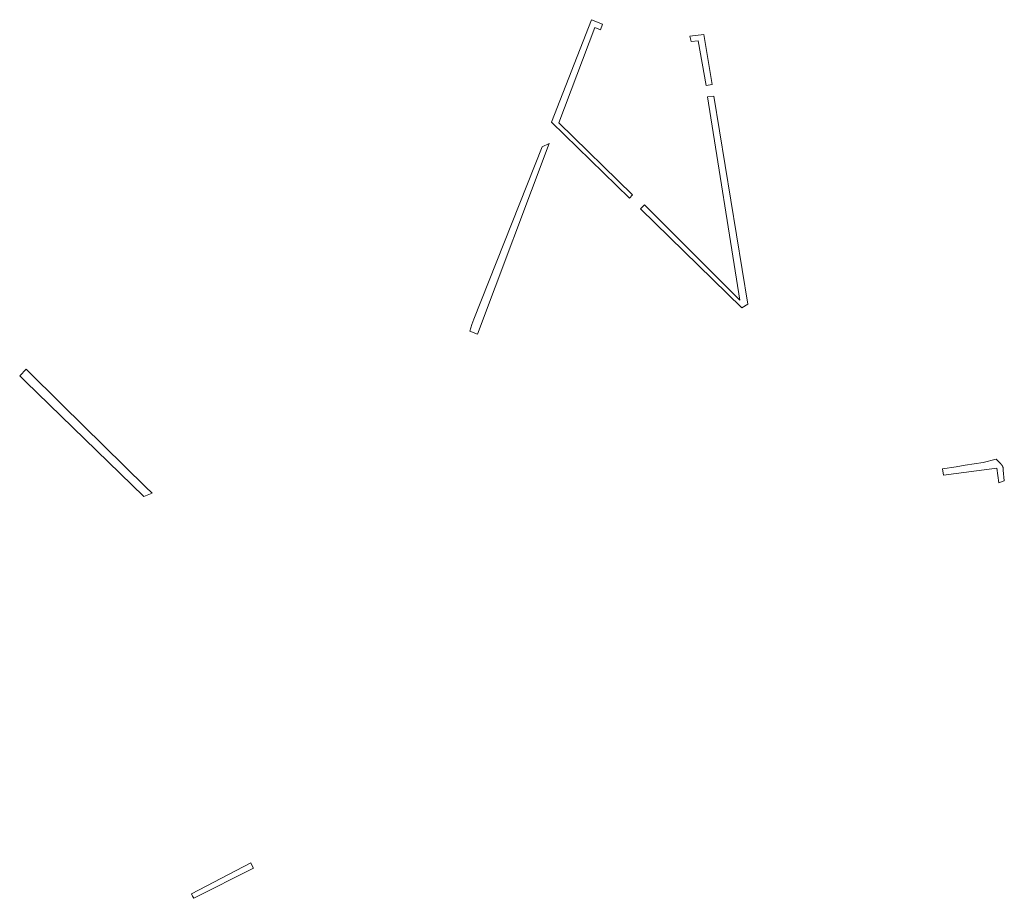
# Model space of a CAD drawing. Extents: x 212171 to 228808, y 571701 to 593093.
# Tile 37 of 97: x 222338 to 222557, y 584621 to 584817. Entities that reach past the tile are written whole.
import ezdxf

# ---------------------------------------------------------------- set-up
doc = ezdxf.new("R2010")
doc.units = 0
doc.layers.add('016 Alles planjaar 2023', color=72, linetype='Continuous', lineweight=20, true_color=0x1e90ff)

msp = doc.modelspace()

# ---------------------------------------------------------------- hatches: boundary and pattern name
at = {"layer": '016 Alles planjaar 2023', "true_color": 0x1e90ff}
h = msp.add_hatch(dxfattribs=at)
h.set_pattern_fill('DQ_CLEAR', color=72, style=0)
h.set_pattern_definition([])
h.paths.add_polyline_path([(222456.02, 584793.74), (222473.4, 584776.82), (222474.03, 584777.57), (222457.68, 584793.57), (222465.67, 584814.8), (222466.95, 584814.34), (222467.36, 584815.6), (222464.91, 584816.56), (222456.02, 584793.74)])
h = msp.add_hatch(dxfattribs=at)
h.set_pattern_fill('DQ_CLEAR', color=72, style=0)
h.set_pattern_definition([])
h.paths.add_polyline_path([(222491.77, 584802.14), (222489.95, 584813.27), (222486.86, 584812.86), (222487.1, 584811.68), (222488.7, 584811.89), (222490.48, 584801.93), (222491.77, 584802.14)])
h = msp.add_hatch(dxfattribs=at)
h.set_pattern_fill('DQ_CLEAR', color=72, style=0)
h.set_pattern_definition([])
h.paths.add_polyline_path([(222492.18, 584799.57), (222490.78, 584799.36), (222497.95, 584754.16), (222476.73, 584775.33), (222475.85, 584774.43), (222498.41, 584752.47), (222499.72, 584753.26), (222492.18, 584799.57)])
h = msp.add_hatch(dxfattribs=at)
h.set_pattern_fill('DQ_CLEAR', color=72, style=0)
h.set_pattern_definition([])
h.paths.add_polyline_path([(222437.84, 584747.21), (222439.58, 584746.55), (222455.54, 584789.02), (222453.94, 584788.3), (222438.73, 584749.93), (222438.29, 584748.76), (222437.84, 584747.21)])
h = msp.add_hatch(dxfattribs=at)
h.set_pattern_fill('DQ_CLEAR', color=72, style=0)
h.set_pattern_definition([])
h.paths.add_polyline_path([(222365.64, 584712.61), (222347.09, 584730.85), (222339.05, 584738.76), (222337.6, 584737.29), (222338.9, 584736.03), (222365.24, 584710.41), (222367.09, 584711.18), (222365.64, 584712.61)])
h = msp.add_hatch(dxfattribs=at)
h.set_pattern_fill('DQ_CLEAR', color=72, style=0)
h.set_pattern_definition([])
h.paths.add_polyline_path([(222555.66, 584713.47), (222556.86, 584713.97), (222556.61, 584716.31), (222556.62, 584716.33), (222556.62, 584716.36), (222556.62, 584716.39), (222556.62, 584716.41), (222556.62, 584716.44), (222556.62, 584716.46), (222556.62, 584716.49), (222556.62, 584716.52), (222556.62, 584716.54), (222556.62, 584716.57), (222556.62, 584716.59), (222556.62, 584716.62), (222556.62, 584716.65), (222556.61, 584716.67), (222556.61, 584716.7), (222556.61, 584716.72), (222556.6, 584716.75), (222556.6, 584716.77), (222556.6, 584716.8), (222556.59, 584716.83), (222556.58, 584716.85), (222556.58, 584716.88), (222556.57, 584716.9), (222556.57, 584716.93), (222556.56, 584716.95), (222556.55, 584716.98), (222556.54, 584717), (222556.53, 584717.02), (222556.52, 584717.05), (222556.52, 584717.07), (222556.51, 584717.1), (222556.5, 584717.12), (222556.48, 584717.15), (222556.47, 584717.17), (222556.46, 584717.19), (222556.45, 584717.22), (222556.44, 584717.24), (222556.43, 584717.26), (222556.41, 584717.28), (222556.4, 584717.31), (222556.39, 584717.33), (222556.37, 584717.35), (222556.36, 584717.37), (222556.34, 584717.39), (222556.33, 584717.41), (222556.31, 584717.43), (222556.3, 584717.46), (222556.28, 584717.48), (222556.26, 584717.5), (222556.25, 584717.52), (222556.23, 584717.54), (222556.21, 584717.55), (222556.2, 584717.57), (222556.18, 584717.59), (222556.16, 584717.61), (222556.14, 584717.63), (222556.12, 584717.65), (222556.1, 584717.66), (222556.08, 584717.68), (222555.05, 584718.72), (222552.16, 584718.04), (222550.11, 584717.7), (222548.16, 584717.41), (222546.1, 584717.07), (222543.1, 584716.61), (222543.3, 584715.23), (222555.2, 584716.77), (222555.66, 584713.47)])
h = msp.add_hatch(dxfattribs=at)
h.set_pattern_fill('DQ_CLEAR', color=72, style=0)
h.set_pattern_definition([])
h.paths.add_polyline_path([(222389.64, 584627.76), (222389.38, 584628.24), (222389.08, 584628.89), (222375.86, 584622.01), (222376.11, 584621.51), (222376.38, 584621.03), (222389.64, 584627.76)])

# ---------------------------------------------------------------- linework, layer by layer
at = {"layer": '016 Alles planjaar 2023', "color": 14, "true_color": 0x004000}
for points in [[(222456.02, 584793.74), (222473.4, 584776.82), (222474.03, 584777.57), (222457.68, 584793.57), (222465.67, 584814.8), (222466.95, 584814.34), (222467.36, 584815.6), (222464.91, 584816.56), (222456.02, 584793.74)], [(222491.77, 584802.14), (222489.95, 584813.27), (222486.86, 584812.86), (222487.1, 584811.68), (222488.7, 584811.89), (222490.48, 584801.93), (222491.77, 584802.14)], [(222492.18, 584799.57), (222490.78, 584799.36), (222497.95, 584754.16), (222476.73, 584775.33), (222475.85, 584774.43), (222498.41, 584752.47), (222499.72, 584753.26), (222492.18, 584799.57)], [(222437.84, 584747.21), (222439.58, 584746.55), (222455.54, 584789.02), (222453.94, 584788.3), (222438.73, 584749.93), (222438.29, 584748.76), (222437.84, 584747.21)], [(222365.64, 584712.61), (222347.09, 584730.85), (222339.05, 584738.76), (222337.6, 584737.29), (222338.9, 584736.03), (222365.24, 584710.41), (222367.09, 584711.18), (222365.64, 584712.61)], [(222555.66, 584713.47), (222556.86, 584713.97), (222556.61, 584716.31), (222556.62, 584716.33), (222556.62, 584716.36), (222556.62, 584716.39), (222556.62, 584716.41), (222556.62, 584716.44), (222556.62, 584716.46), (222556.62, 584716.49), (222556.62, 584716.52), (222556.62, 584716.54), (222556.62, 584716.57), (222556.62, 584716.59), (222556.62, 584716.62), (222556.62, 584716.65), (222556.61, 584716.67), (222556.61, 584716.7), (222556.61, 584716.72), (222556.6, 584716.75), (222556.6, 584716.77), (222556.6, 584716.8), (222556.59, 584716.83), (222556.58, 584716.85), (222556.58, 584716.88), (222556.57, 584716.9), (222556.57, 584716.93), (222556.56, 584716.95), (222556.55, 584716.98), (222556.54, 584717), (222556.53, 584717.02), (222556.52, 584717.05), (222556.52, 584717.07), (222556.51, 584717.1), (222556.5, 584717.12), (222556.48, 584717.15), (222556.47, 584717.17), (222556.46, 584717.19), (222556.45, 584717.22), (222556.44, 584717.24), (222556.43, 584717.26), (222556.41, 584717.28), (222556.4, 584717.31), (222556.39, 584717.33), (222556.37, 584717.35), (222556.36, 584717.37), (222556.34, 584717.39), (222556.33, 584717.41), (222556.31, 584717.43), (222556.3, 584717.46), (222556.28, 584717.48), (222556.26, 584717.5), (222556.25, 584717.52), (222556.23, 584717.54), (222556.21, 584717.55), (222556.2, 584717.57), (222556.18, 584717.59), (222556.16, 584717.61), (222556.14, 584717.63), (222556.12, 584717.65), (222556.1, 584717.66), (222556.08, 584717.68), (222555.05, 584718.72), (222552.16, 584718.04), (222550.11, 584717.7), (222548.16, 584717.41), (222546.1, 584717.07), (222543.1, 584716.61), (222543.3, 584715.23), (222555.2, 584716.77), (222555.66, 584713.47)], [(222389.64, 584627.76), (222389.38, 584628.24), (222389.08, 584628.89), (222375.86, 584622.01), (222376.11, 584621.51), (222376.38, 584621.03), (222389.64, 584627.76)]]:
    msp.add_lwpolyline(points, close=True, dxfattribs=at)

doc.saveas('drawing.dxf')
